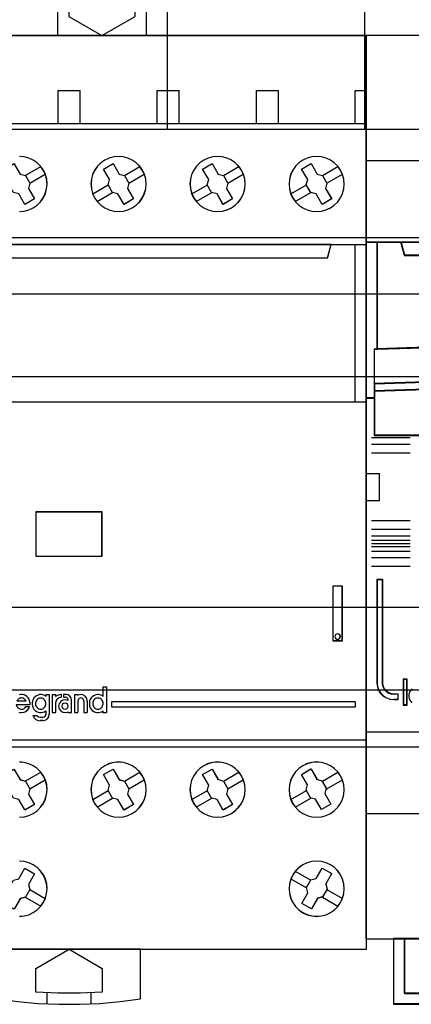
# Model space of a CAD drawing. Extents: x -558982 to 5119495, y -5290134 to 121759.
# Tile 110 of 256: x -472737 to -472381, y -25059 to -24165. Entities that reach past the tile are written whole.
import ezdxf

# ---------------------------------------------------------------- set-up
doc = ezdxf.new("R2010")
doc.units = 0
doc.header["$MEASUREMENT"] = 0
doc.layers.get('0').update_dxf_attribs({"color": 252})
for name, color, linetype in [('30', 7, 'Continuous'), ('45', 8, 'Continuous'), ('50', 7, 'Continuous')]:
    doc.layers.add(name, color=color, linetype=linetype)

# ---------------------------------------------------------------- blocks, each defined once
blk = doc.blocks.new('*U1092')
at = {"layer": '50', "color": 7}
for points in [[(509.985212, -477.51456), (834.016113, -477.51456)], [(509.985212, -477.51456), (834.016113, -477.51456)], [(707.95137, -477.55693), (707.95137, -457.544965)], [(725.885633, -477.55693), (725.885633, -457.544965)], [(509.985212, -487.347089), (834.016113, -487.347089), (834.016113, -533.64975), (509.985212, -533.64975), (509.985212, -487.347089)]]:
    blk.add_lwpolyline(points, dxfattribs=at)
blk = doc.blocks.new('*U1093')
at = {"layer": '30', "color": 7}
blk.add_lwpolyline([(499.9802, -492.476529), (844.087401, -492.476529), (844.087401, -528.454107), (499.9802, -528.454107), (499.9802, -492.476529)], close=True, dxfattribs=at)
for points in [[(499.9802, -492.476529), (844.087401, -492.476529), (844.087401, -528.454107), (499.9802, -528.454107), (499.9802, -492.476529)], [(499.9802, -499.973403), (844.087401, -499.973403), (844.087401, -520.957234), (499.9802, -520.957234), (499.9802, -499.973403)]]:
    blk.add_lwpolyline(points, dxfattribs=at)
blk = doc.blocks.new('*U1097')
at = {"layer": '45', "color": 7}
for points in [[(697.996728, -468.998154), (697.996728, -463.990004), (697.996728, -463.990004), (699.126622, -463.74399), (700.274079, -463.574123), (701.42739, -463.497975), (702.574847, -463.497975), (703.728158, -463.574123), (704.875615, -463.74399), (706.005509, -463.990004), (706.005509, -463.990004), (706.005509, -468.998154), (697.996728, -468.998154)], [(705.006068, -465.088103), (703.811118, -464.894653), (702.604451, -464.800858), (701.391928, -464.800858), (700.191119, -464.894653), (698.996168, -465.088103), (698.996168, -465.088103), (698.996168, -467.262959), (698.996168, -467.262959), (701.995261, -468.998154), (701.995261, -468.998154), (705.006068, -467.262959), (705.006068, -467.262959), (705.006068, -465.088103), (705.006068, -465.088103)], [(707.99749, -468.984913), (726.002278, -468.984913), (726.002278, -468.984913), (726.002278, -552.014574), (726.002278, -552.014574), (707.99749, -552.014574), (707.99749, -552.014574), (689.99855, -552.014574), (689.99855, -552.014574), (689.99855, -468.984913), (689.99855, -468.984913), (707.99749, -468.984913), (707.99749, -468.984913)], [(705.665618, -481.242516), (705.419491, -480.879198), (705.114761, -480.57448), (704.751429, -480.322501), (704.358797, -480.140842), (703.931003, -480.023643), (703.49735, -479.982623), (703.063696, -480.023643), (702.641762, -480.134982), (702.24913, -480.322501), (701.885798, -480.56862), (701.581069, -480.879198), (701.329081, -481.236656), (701.141555, -481.635134), (701.030211, -482.062912), (700.99505, -482.49069), (701.030211, -482.930187), (701.141555, -483.346245), (701.32322, -483.744723), (701.581069, -484.102181), (701.891659, -484.418619), (702.24913, -484.664738), (702.641762, -484.846397), (703.063696, -484.957737), (703.50321, -484.992896), (703.936863, -484.957737), (704.358797, -484.846397), (704.751429, -484.664738), (705.108901, -484.412759), (705.419491, -484.102181), (705.665618, -483.744723), (705.847284, -483.352105), (705.970348, -482.930187), (706.005509, -482.49655), (705.970348, -482.062912), (705.853144, -481.635134), (705.665618, -481.242516)], [(705.661036, -481.245149), (705.415429, -480.882599), (705.111344, -480.578525), (704.748781, -480.327079), (704.35698, -480.145804), (703.930092, -480.028852), (703.497356, -479.987919), (703.06462, -480.028852), (702.643579, -480.139956), (702.251778, -480.327079), (701.889215, -480.572677), (701.58513, -480.882599), (701.333676, -481.239301), (701.146547, -481.636937), (701.035439, -482.06381), (701.000352, -482.490683), (701.035439, -482.929252), (701.146547, -483.34443), (701.327828, -483.742066), (701.58513, -484.098768), (701.895063, -484.414537), (702.251778, -484.660136), (702.643579, -484.841411), (703.06462, -484.952515), (703.503203, -484.9876), (703.935939, -484.952515), (704.35698, -484.841411), (704.748781, -484.660136), (705.105496, -484.40869), (705.415429, -484.098768), (705.661036, -483.742066), (705.842317, -483.350278), (705.96512, -482.929252), (706.000207, -482.496531), (705.96512, -482.06381), (705.848165, -481.636937), (705.661036, -481.245149)], [(714.660066, -481.242516), (714.413965, -480.879198), (714.10927, -480.56862), (713.751838, -480.322501), (713.359249, -480.140842), (712.925644, -480.023643), (712.492038, -479.982623), (712.058433, -480.023643), (711.636546, -480.134982), (711.243958, -480.322501), (710.886526, -480.56862), (710.575971, -480.879198), (710.32987, -481.236656), (710.136506, -481.635134), (710.031034, -482.057052), (709.990017, -482.49069), (710.031034, -482.930187), (710.142365, -483.346245), (710.324011, -483.744723), (710.575971, -484.102181), (710.886526, -484.418619), (711.243958, -484.664738), (711.642406, -484.846397), (712.058433, -484.957737), (712.497898, -484.992896), (712.931503, -484.957737), (713.35339, -484.846397), (713.751838, -484.664738), (714.10927, -484.412759), (714.413965, -484.102181), (714.665925, -483.744723), (714.847571, -483.352105), (714.964762, -482.930187), (715.005778, -482.49655), (714.970621, -482.057052), (714.853431, -481.635134), (714.660066, -481.242516)], [(714.655495, -481.245149), (714.409915, -480.882599), (714.105863, -480.572677), (713.749187, -480.327079), (713.357428, -480.145804), (712.924739, -480.028852), (712.492051, -479.987919), (712.059362, -480.028852), (711.638367, -480.139956), (711.246609, -480.327079), (710.889933, -480.572677), (710.580034, -480.882599), (710.334454, -481.239301), (710.141498, -481.636937), (710.036249, -482.057962), (709.995319, -482.490683), (710.036249, -482.929252), (710.147345, -483.34443), (710.328607, -483.742066), (710.580034, -484.098768), (710.889933, -484.414537), (711.246609, -484.660136), (711.644214, -484.841411), (712.059362, -484.952515), (712.497898, -484.9876), (712.930587, -484.952515), (713.351581, -484.841411), (713.749187, -484.660136), (714.105863, -484.40869), (714.409915, -484.098768), (714.661342, -483.742066), (714.842603, -483.350278), (714.959546, -482.929252), (715.000476, -482.496531), (714.965393, -482.057962), (714.848451, -481.636937), (714.655495, -481.245149)], [(723.660855, -481.244078), (723.414727, -480.880912), (723.104137, -480.57632), (722.746666, -480.324446), (722.354033, -480.142863), (721.92624, -480.025712), (721.492586, -479.990567), (721.058932, -480.025712), (720.636999, -480.137005), (720.244366, -480.324446), (719.881035, -480.570463), (719.576305, -480.880912), (719.324317, -481.238221), (719.136791, -481.636533), (719.025448, -482.064132), (718.990286, -482.491732), (719.025448, -482.931046), (719.136791, -483.346931), (719.318457, -483.745243), (719.570445, -484.102552), (719.886895, -484.418859), (720.244366, -484.664875), (720.636999, -484.846458), (721.058932, -484.957751), (721.498446, -484.992896), (721.9321, -484.957751), (722.348173, -484.846458), (722.746666, -484.664875), (723.104137, -484.413001), (723.414727, -484.102552), (723.660855, -483.745243), (723.842521, -483.352788), (723.965584, -482.931046), (724.000746, -482.497589), (723.965584, -482.064132), (723.848381, -481.636533), (723.660855, -481.244078)], [(723.656272, -481.24672), (723.410665, -480.884322), (723.100733, -480.580376), (722.744018, -480.329036), (722.352216, -480.147837), (721.925328, -480.030934), (721.492592, -479.995863), (721.059856, -480.030934), (720.638816, -480.141992), (720.247014, -480.329036), (719.884452, -480.574531), (719.580367, -480.884322), (719.328912, -481.240875), (719.141783, -481.638344), (719.030675, -482.065038), (718.995589, -482.491732), (719.030675, -482.930116), (719.141783, -483.34512), (719.323064, -483.742589), (719.574519, -484.099141), (719.890299, -484.414778), (720.247014, -484.660273), (720.638816, -484.841472), (721.059856, -484.952529), (721.49844, -484.9876), (721.931176, -484.952529), (722.346369, -484.841472), (722.744018, -484.660273), (723.100733, -484.408933), (723.410665, -484.099141), (723.656272, -483.742589), (723.837553, -483.350965), (723.960357, -482.930116), (723.995444, -482.497577), (723.960357, -482.065038), (723.843401, -481.638344), (723.656272, -481.24672)], [(693.14268, -481.13376), (694.002712, -480.636712), (694.558516, -481.589874), (695.032412, -481.72437), (695.436101, -482.414389), (695.313239, -482.893893), (695.857341, -483.847055), (694.991458, -484.344103), (694.447355, -483.396789), (693.961759, -483.268141), (693.56392, -482.578122), (693.692633, -482.09277), (693.14268, -481.13376)], [(702.134996, -481.129884), (703.00408, -480.631416), (703.00408, -480.631416), (703.556065, -481.587301), (703.556065, -481.587301), (704.037585, -481.722181), (704.037585, -481.722181), (704.436894, -482.414172), (704.436894, -482.414172), (704.313578, -482.895046), (704.313578, -482.895046), (704.865563, -483.850932), (704.865563, -483.850932), (703.99648, -484.349399), (703.99648, -484.349399), (703.444494, -483.399378), (703.444494, -483.399378), (702.957102, -483.270363), (702.957102, -483.270363), (702.557793, -482.578373), (702.557793, -482.578373), (702.686981, -482.091634), (702.686981, -482.091634), (702.134996, -481.129884), (702.134996, -481.129884)], [(702.140298, -481.13376), (703.006007, -480.636712), (703.555849, -481.589874), (704.035498, -481.72437), (704.433256, -482.414389), (704.310419, -482.893893), (704.860261, -483.847055), (703.994553, -484.344103), (703.44471, -483.396789), (702.959212, -483.268141), (702.561453, -482.578122), (702.69014, -482.09277), (702.140298, -481.13376)], [(711.129963, -481.129884), (711.999047, -480.631416), (711.999047, -480.631416), (712.556905, -481.587301), (712.556905, -481.587301), (713.032552, -481.722181), (713.032552, -481.722181), (713.431861, -482.414172), (713.431861, -482.414172), (713.308545, -482.895046), (713.308545, -482.895046), (713.860531, -483.850932), (713.860531, -483.850932), (712.991447, -484.349399), (712.991447, -484.349399), (712.445333, -483.399378), (712.445333, -483.399378), (711.957942, -483.270363), (711.957942, -483.270363), (711.558633, -482.572508), (711.558633, -482.572508), (711.687821, -482.091634), (711.687821, -482.091634), (711.129963, -481.129884), (711.129963, -481.129884)], [(711.135265, -481.13376), (712.000974, -480.636712), (712.556665, -481.589874), (713.030465, -481.72437), (713.428224, -482.414389), (713.305386, -482.893893), (713.855229, -483.847055), (712.98952, -484.344103), (712.445527, -483.396789), (711.960028, -483.268141), (711.56227, -482.572274), (711.690956, -482.09277), (711.135265, -481.13376)], [(720.130232, -481.129884), (721.00016, -480.631416), (721.00016, -480.631416), (721.552681, -481.587301), (721.552681, -481.587301), (722.034668, -481.722181), (722.034668, -481.722181), (722.434365, -482.414172), (722.434365, -482.414172), (722.310929, -482.895046), (722.310929, -482.895046), (722.863451, -483.850932), (722.863451, -483.850932), (721.993523, -484.349399), (721.993523, -484.349399), (721.441002, -483.399378), (721.441002, -483.399378), (720.953137, -483.270363), (720.953137, -483.270363), (720.55344, -482.578373), (720.55344, -482.578373), (720.682754, -482.091634), (720.682754, -482.091634), (720.130232, -481.129884), (720.130232, -481.129884)], [(720.135534, -481.13376), (721.001243, -480.636712), (721.551085, -481.589874), (722.030735, -481.72437), (722.428493, -482.414389), (722.305656, -482.893893), (722.855498, -483.847055), (721.989789, -484.344103), (721.439947, -483.396789), (720.954448, -483.268141), (720.55669, -482.578122), (720.685376, -482.09277), (720.135534, -481.13376)], [(689.99855, -487.990587), (707.99749, -487.990587), (707.99749, -487.990587), (726.002278, -487.990587), (726.002278, -502.301114), (707.99749, -502.301114), (707.99749, -502.301114), (689.99855, -502.301114), (689.99855, -487.990587)], [(690.003852, -487.995883), (707.996166, -487.995883), (725.994325, -487.995883), (725.994325, -502.295818), (707.996166, -502.295818), (690.003852, -502.295818), (690.003852, -487.995883)], [(693.179794, -487.990587), (693.501409, -489.200785), (693.501409, -489.200785), (722.499419, -489.200785), (722.499419, -489.200785), (722.821034, -487.990587), (693.179794, -487.990587)], [(693.185096, -487.995883), (693.506596, -489.195489), (722.494232, -489.195489), (722.815732, -487.995883), (693.185096, -487.995883)], [(695.989893, -516.299162), (701.999793, -516.299162), (701.999793, -512.28194), (695.989893, -512.28194), (695.989893, -516.299162)], [(695.995195, -516.293866), (701.994491, -516.293866), (701.994491, -512.287236), (695.995195, -512.287236), (695.995195, -516.293866)], [(722.98805, -518.989668), (723.804569, -518.989668), (723.804569, -518.989668), (723.804569, -524.005238), (723.804569, -524.005238), (722.98805, -524.005238), (722.98805, -524.005238), (722.98805, -518.989668), (722.98805, -518.989668)], [(722.993352, -518.994965), (723.796616, -518.994965), (723.796616, -523.999942), (722.993352, -523.999942), (722.993352, -518.994965)], [(723.645507, -523.601398), (723.616189, -523.472008), (723.51651, -523.383788), (723.399241, -523.348501), (723.270245, -523.383788), (723.176429, -523.472008), (723.147112, -523.601398), (723.176429, -523.724905), (723.270245, -523.819007), (723.399241, -523.854295), (723.51651, -523.819007), (723.616189, -523.724905), (723.645507, -523.601398)], [(696.424346, -530.199229), (696.519317, -530.187405), (696.608351, -530.157844), (696.679579, -530.116459), (696.756743, -530.051426), (696.810164, -529.98048), (696.857649, -529.897711), (696.887327, -529.809029), (696.899198, -529.708523), (696.893263, -529.613929), (696.875456, -529.519335), (696.833906, -529.430653), (696.786421, -529.353796), (696.721129, -529.288763), (696.649901, -529.229641), (696.554931, -529.194169), (696.477767, -529.182344), (696.388732, -529.182344), (696.293762, -529.194169), (696.216598, -529.229641), (696.133499, -529.288763), (696.068207, -529.353796), (696.020722, -529.430653), (695.979172, -529.519335), (695.961365, -529.613929), (695.955429, -529.708523), (695.967301, -529.809029), (695.991043, -529.897711), (696.044464, -529.98048), (696.097885, -530.051426), (696.175049, -530.116459), (696.252212, -530.157844), (696.335311, -530.187405), (696.424346, -530.199229)], [(701.625997, -530.199229), (701.714972, -530.187405), (701.798016, -530.157844), (701.88106, -530.116459), (701.95224, -530.051426), (702.011557, -529.98048), (702.053079, -529.897711), (702.082737, -529.809029), (702.100532, -529.708523), (702.088669, -529.613929), (702.064942, -529.519335), (702.035284, -529.430653), (701.975967, -529.353796), (701.922581, -529.288763), (701.839538, -529.229641), (701.756494, -529.194169), (701.667519, -529.182344), (701.578543, -529.182344), (701.489568, -529.194169), (701.406524, -529.229641), (701.329412, -529.288763), (701.264163, -529.353796), (701.21671, -529.430653), (701.175188, -529.519335), (701.157393, -529.613929), (701.151461, -529.708523), (701.169256, -529.809029), (701.192983, -529.897711), (701.240437, -529.98048), (701.299754, -530.051426), (701.370934, -530.116459), (701.448046, -530.157844), (701.537021, -530.187405), (701.625997, -530.199229)], [(698.913986, -529.918526), (698.878069, -529.781161), (698.776303, -529.679631), (698.638621, -529.637824), (698.500938, -529.679631), (698.393186, -529.781161), (698.357269, -529.918526), (698.393186, -530.055891), (698.500938, -530.157422), (698.638621, -530.199229), (698.776303, -530.157422), (698.878069, -530.055891), (698.913986, -529.918526)], [(702.898494, -529.497473), (725.002837, -529.497473), (725.002837, -530.003267), (702.898494, -530.003267), (702.898494, -529.497473)], [(693.692633, -537.099854), (693.14268, -536.140844), (694.002712, -535.643797), (694.558516, -536.596959), (695.032412, -536.731454), (695.436101, -537.421473), (695.313239, -537.900978), (695.857341, -538.848292), (694.991458, -539.351187), (694.447355, -538.403873), (693.961759, -538.269378), (693.56392, -537.579359), (693.692633, -537.099854)], [(705.665099, -536.24374), (705.418998, -535.886282), (705.114303, -535.575704), (704.751011, -535.329585), (704.358423, -535.147926), (703.930677, -535.030727), (703.497071, -534.989707), (703.063466, -535.030727), (702.641579, -535.142066), (702.24899, -535.329585), (701.885699, -535.575704), (701.581003, -535.886282), (701.329043, -536.24374), (701.141538, -536.642218), (701.036067, -537.064136), (700.99505, -537.497774), (701.030207, -537.931412), (701.141538, -538.353329), (701.323184, -538.751807), (701.581003, -539.109265), (701.891559, -539.419844), (702.24899, -539.671822), (702.641579, -539.853481), (703.063466, -539.964821), (703.502931, -539.999981), (703.936536, -539.964821), (704.358423, -539.853481), (704.751011, -539.671822), (705.108443, -539.419844), (705.418998, -539.109265), (705.665099, -538.751807), (705.852604, -538.359189), (705.969795, -537.931412), (706.010811, -537.503634), (705.969795, -537.064136), (705.852604, -536.636358), (705.665099, -536.24374)], [(705.660528, -536.246385), (705.414947, -535.889683), (705.110896, -535.579761), (704.748373, -535.334163), (704.356614, -535.152888), (703.929772, -535.035936), (703.497083, -534.995003), (703.064395, -535.035936), (702.6434, -535.14704), (702.251641, -535.334163), (701.889118, -535.579761), (701.585067, -535.889683), (701.333639, -536.246385), (701.146531, -536.644021), (701.041282, -537.065047), (701.000352, -537.497768), (701.035435, -537.930489), (701.146531, -538.351514), (701.327792, -538.74915), (701.585067, -539.105852), (701.894965, -539.415774), (702.251641, -539.66722), (702.6434, -539.848495), (703.064395, -539.959599), (703.502931, -539.994684), (703.935619, -539.959599), (704.356614, -539.848495), (704.748373, -539.66722), (705.105049, -539.415774), (705.414947, -539.105852), (705.660528, -538.74915), (705.847636, -538.357362), (705.964579, -537.930489), (706.005509, -537.503615), (705.964579, -537.065047), (705.847636, -536.638173), (705.660528, -536.246385)], [(702.134996, -536.136968), (703.00408, -535.6385), (703.00408, -535.6385), (703.556065, -536.594386), (703.556065, -536.594386), (704.037585, -536.729265), (704.037585, -536.729265), (704.436894, -537.421256), (704.436894, -537.421256), (704.313578, -537.902131), (704.313578, -537.902131), (704.865563, -538.852151), (704.865563, -538.852151), (703.99648, -539.356484), (703.99648, -539.356484), (703.444494, -538.406463), (703.444494, -538.406463), (702.957102, -538.271583), (702.957102, -538.271583), (702.557793, -537.579593), (702.557793, -537.579593), (702.686981, -537.098718), (702.686981, -537.098718), (702.134996, -536.136968), (702.134996, -536.136968)], [(702.140298, -536.140844), (703.006007, -535.643797), (703.555849, -536.596959), (704.035498, -536.731454), (704.433256, -537.421473), (704.310419, -537.900978), (704.860261, -538.848292), (703.994553, -539.351187), (703.44471, -538.403873), (702.959212, -538.269378), (702.561453, -537.579359), (702.69014, -537.099854), (702.140298, -536.140844)], [(714.660066, -536.24374), (714.413965, -535.886282), (714.10927, -535.575704), (713.751838, -535.329585), (713.359249, -535.147926), (712.925644, -535.030727), (712.492038, -534.989707), (712.058433, -535.030727), (711.642406, -535.142066), (711.243958, -535.329585), (710.886526, -535.575704), (710.575971, -535.886282), (710.32987, -536.24374), (710.136506, -536.642218), (710.031034, -537.064136), (709.990017, -537.497774), (710.031034, -537.931412), (710.142365, -538.353329), (710.324011, -538.751807), (710.575971, -539.109265), (710.886526, -539.419844), (711.243958, -539.671822), (711.642406, -539.853481), (712.058433, -539.964821), (712.497898, -539.999981), (712.931503, -539.964821), (713.35339, -539.853481), (713.751838, -539.671822), (714.10927, -539.413984), (714.413965, -539.109265), (714.665925, -538.751807), (714.847571, -538.359189), (714.964762, -537.931412), (715.005778, -537.503634), (714.970621, -537.064136), (714.853431, -536.636358), (714.660066, -536.24374)], [(714.655495, -536.246385), (714.409915, -535.889683), (714.105863, -535.579761), (713.749187, -535.334163), (713.357428, -535.152888), (712.924739, -535.035936), (712.492051, -534.995003), (712.059362, -535.035936), (711.644214, -535.14704), (711.246609, -535.334163), (710.889933, -535.579761), (710.580034, -535.889683), (710.334454, -536.246385), (710.141498, -536.644021), (710.036249, -537.065047), (709.995319, -537.497768), (710.036249, -537.930489), (710.147345, -538.351514), (710.328607, -538.74915), (710.580034, -539.105852), (710.889933, -539.415774), (711.246609, -539.66722), (711.644214, -539.848495), (712.059362, -539.959599), (712.497898, -539.994684), (712.930587, -539.959599), (713.351581, -539.848495), (713.749187, -539.66722), (714.105863, -539.409926), (714.409915, -539.105852), (714.661342, -538.74915), (714.842603, -538.357362), (714.959546, -537.930489), (715.000476, -537.503615), (714.965393, -537.065047), (714.848451, -536.638173), (714.655495, -536.246385)], [(711.687821, -537.098718), (711.129963, -536.136968), (711.129963, -536.136968), (711.999047, -535.6385), (711.999047, -535.6385), (712.556905, -536.594386), (712.521672, -536.541607), (713.032552, -536.729265), (713.032552, -536.729265), (713.431861, -537.421256), (713.431861, -537.421256), (713.308545, -537.902131), (713.308545, -537.902131), (713.860531, -538.852151), (713.860531, -538.852151), (712.991447, -539.356484), (712.991447, -539.356484), (712.445333, -538.406463), (712.445333, -538.406463), (711.957942, -538.271583), (711.957942, -538.271583), (711.558633, -537.579593), (711.558633, -537.579593), (711.687821, -537.098718), (711.687821, -537.098718)], [(711.690956, -537.099854), (711.135265, -536.140844), (712.000974, -535.643797), (712.556665, -536.596959), (712.521569, -536.54433), (713.030465, -536.731454), (713.428224, -537.421473), (713.305386, -537.900978), (713.855229, -538.848292), (712.98952, -539.351187), (712.445527, -538.403873), (711.960028, -538.269378), (711.56227, -537.579359), (711.690956, -537.099854)], [(723.660855, -536.24374), (723.414727, -535.886282), (723.104137, -535.575704), (722.746666, -535.329585), (722.354033, -535.147926), (721.92624, -535.030727), (721.492586, -534.989707), (721.058932, -535.030727), (720.636999, -535.142066), (720.244366, -535.329585), (719.881035, -535.575704), (719.576305, -535.886282), (719.324317, -536.24374), (719.136791, -536.642218), (719.025448, -537.064136), (718.990286, -537.497774), (719.025448, -537.931412), (719.136791, -538.353329), (719.318457, -538.751807), (719.576305, -539.109265), (719.886895, -539.419844), (720.244366, -539.671822), (720.636999, -539.853481), (721.058932, -539.964821), (721.498446, -539.999981), (721.9321, -539.964821), (722.354033, -539.853481), (722.746666, -539.671822), (723.104137, -539.419844), (723.414727, -539.109265), (723.660855, -538.751807), (723.842521, -538.359189), (723.965584, -537.931412), (724.000746, -537.503634), (723.965584, -537.064136), (723.848381, -536.642218), (723.660855, -536.24374)], [(723.656272, -536.246385), (723.410665, -535.889683), (723.100733, -535.579761), (722.744018, -535.334163), (722.352216, -535.152888), (721.925328, -535.035936), (721.492592, -534.995003), (721.059856, -535.035936), (720.638816, -535.14704), (720.247014, -535.334163), (719.884452, -535.579761), (719.580367, -535.889683), (719.328912, -536.246385), (719.141783, -536.644021), (719.030675, -537.065047), (718.995589, -537.497768), (719.030675, -537.930489), (719.141783, -538.351514), (719.323064, -538.74915), (719.580367, -539.105852), (719.890299, -539.415774), (720.247014, -539.66722), (720.638816, -539.848495), (721.059856, -539.959599), (721.49844, -539.994684), (721.931176, -539.959599), (722.352216, -539.848495), (722.744018, -539.66722), (723.100733, -539.415774), (723.410665, -539.105852), (723.656272, -538.74915), (723.837553, -538.357362), (723.960357, -537.930489), (723.995444, -537.503615), (723.960357, -537.065047), (723.843401, -536.644021), (723.656272, -536.246385)], [(721.975296, -536.688738), (722.374494, -537.38094), (722.374494, -537.38094), (722.251212, -537.867829), (722.251212, -537.867829), (722.797175, -538.818141), (722.797175, -538.818141), (721.934202, -539.316762), (721.934202, -539.316762), (721.382368, -538.366449), (721.382368, -538.366449), (720.895111, -538.237395), (720.942076, -538.249127), (720.537007, -537.556924), (720.537007, -537.556924), (720.67203, -537.070036), (720.67203, -537.070036), (720.114326, -536.113858), (720.114326, -536.113858), (720.98317, -535.609371), (721.000782, -535.638702), (721.552615, -536.59488), (721.493909, -536.559683), (721.975296, -536.688738), (721.975296, -536.688738)], [(721.973242, -536.69095), (722.370863, -537.381175), (722.248068, -537.866672), (722.791873, -538.814269), (721.932311, -539.311465), (721.382658, -538.363868), (720.897327, -538.235182), (720.944106, -538.246881), (720.540638, -537.556656), (720.675128, -537.071159), (720.119628, -536.117713), (720.985038, -535.614667), (721.00258, -535.643914), (721.552232, -536.59736), (721.493758, -536.562264), (721.973242, -536.69095)], [(694.998742, -544.650108), (695.865294, -545.153003), (695.309061, -546.106165), (695.437873, -546.579822), (695.033872, -547.275689), (694.55961, -547.404336), (694.009232, -548.357498), (693.14268, -547.860451), (693.693058, -546.901441), (693.558391, -546.427784), (693.962392, -545.731917), (694.442509, -545.609117), (694.998742, -544.650108)], [(723.660855, -547.757555), (723.854241, -547.359077), (723.965584, -546.943019), (724.000746, -546.509381), (723.965584, -546.069884), (723.848381, -545.642106), (723.666715, -545.249488), (723.414727, -544.89203), (723.109997, -544.581451), (722.752526, -544.329473), (722.354033, -544.147814), (721.9321, -544.036474), (721.498446, -544.001314), (721.058932, -544.036474), (720.636999, -544.147814), (720.244366, -544.335333), (719.881035, -544.587311), (719.576305, -544.89203), (719.324317, -545.249488), (719.142651, -545.647966), (719.025448, -546.069884), (718.990286, -546.503521), (719.025448, -546.943019), (719.136791, -547.359077), (719.330177, -547.757555), (719.576305, -548.115013), (719.886895, -548.425591), (720.238506, -548.67757), (720.636999, -548.859229), (721.058932, -548.970568), (721.492586, -549.011588), (721.92624, -548.970568), (722.354033, -548.865089), (722.752526, -548.67171), (723.109997, -548.425591), (723.414727, -548.115013), (723.660855, -547.757555)], [(723.656272, -547.75491), (723.849249, -547.357274), (723.960357, -546.942096), (723.995444, -546.509375), (723.960357, -546.070806), (723.843401, -545.643933), (723.66212, -545.252145), (723.410665, -544.895443), (723.10658, -544.585521), (722.749866, -544.334075), (722.352216, -544.1528), (721.931176, -544.041696), (721.49844, -544.006611), (721.059856, -544.041696), (720.638816, -544.1528), (720.247014, -544.339923), (719.884452, -544.591369), (719.580367, -544.895443), (719.328912, -545.252145), (719.147631, -545.649781), (719.030675, -546.070806), (718.995589, -546.503527), (719.030675, -546.942096), (719.141783, -547.357274), (719.33476, -547.75491), (719.580367, -548.111612), (719.890299, -548.421534), (720.241166, -548.67298), (720.638816, -548.854255), (721.059856, -548.965359), (721.492592, -549.006292), (721.925328, -548.965359), (722.352216, -548.860102), (722.749866, -548.667132), (723.10658, -548.421534), (723.410665, -548.111612), (723.656272, -547.75491)], [(722.450687, -546.550637), (722.045506, -547.248599), (722.045506, -547.248599), (721.569859, -547.377634), (721.569859, -547.377634), (721.017873, -548.333665), (721.017873, -548.333665), (720.148789, -547.835121), (720.148789, -547.835121), (720.700775, -546.87909), (720.700775, -546.87909), (720.565715, -546.398141), (720.565715, -546.398141), (720.970896, -545.70018), (720.970896, -545.70018), (721.452415, -545.57701), (721.452415, -545.57701), (722.010273, -544.620978), (722.010273, -544.620978), (722.879357, -545.119522), (722.861741, -545.148848), (722.309755, -546.10488), (722.321499, -546.075554), (722.450687, -546.550637), (722.450687, -546.550637)], [(722.44705, -546.550428), (722.043443, -547.246398), (721.569642, -547.375065), (721.0198, -548.328369), (720.154092, -547.831247), (720.703934, -546.877943), (720.569398, -546.398367), (720.973005, -545.702397), (721.452655, -545.579578), (722.008346, -544.626275), (722.874055, -545.123396), (722.856507, -545.152639), (722.306665, -546.105943), (722.318364, -546.0767), (722.44705, -546.550428)], [(692.490525, -552.001334), (692.490525, -556.506279), (692.490525, -556.506279), (694.345101, -556.752323), (696.205528, -556.92221), (698.065955, -556.998367), (699.938083, -556.998367), (701.79851, -556.92221), (703.658937, -556.752323), (705.501812, -556.506279), (705.501812, -556.506279), (705.501812, -552.001334), (692.490525, -552.001334)], [(695.989893, -553.73708), (699.000701, -552.001334), (699.000701, -552.001334), (701.999793, -553.73708), (701.999793, -553.73708), (701.999793, -555.906763), (701.999793, -555.906763), (700.002351, -555.994723), (697.993193, -555.994723), (695.989893, -555.906763), (695.989893, -555.906763), (695.989893, -553.73708), (695.989893, -553.73708)]]:
    blk.add_lwpolyline(points, close=True, dxfattribs=at)
at = {"layer": '45', "color": 59}
blk.add_lwpolyline([(707.996166, -468.99021), (725.994325, -468.99021), (725.994325, -552.009278), (707.996166, -552.009278), (690.003852, -552.009278), (690.003852, -468.99021), (707.996166, -468.99021)], close=True, dxfattribs=at)
at = {"layer": '45', "color": 7}
for points in [[(697.996728, -473.987243), (700.008864, -473.987243)], [(697.996728, -473.987243), (697.996728, -477.006118)], [(699.995609, -473.987243), (699.995609, -477.006118)], [(706.996997, -477.006118), (706.996997, -473.987243)], [(706.996997, -473.987243), (708.004391, -473.987243)], [(707.991136, -473.987243), (709.003832, -473.987243)], [(708.990576, -473.987243), (708.990576, -477.006118)], [(715.991964, -473.987243), (718.004101, -473.987243)], [(715.991964, -473.987243), (715.991964, -477.006118)], [(717.990846, -473.987243), (717.990846, -477.006118)], [(724.994884, -477.006118), (724.994884, -473.987243)], [(724.994884, -473.987243), (726.002278, -473.987243)], [(689.99855, -476.990229), (708.004391, -476.990229)], [(707.991136, -476.990229), (726.002278, -476.990229)], [(694.501336, -484.992896), (694.935171, -484.957751), (695.35728, -484.846458), (695.755939, -484.664875), (696.113559, -484.413001), (696.418416, -484.102552), (696.670509, -483.745243), (696.852251, -483.352788), (696.969504, -482.931046), (697.010542, -482.497589), (696.975366, -482.064132), (696.858114, -481.636533), (696.670509, -481.244078), (696.670509, -481.244078), (696.424279, -480.880912), (696.113559, -480.57632), (695.755939, -480.324446), (695.363143, -480.142863), (694.929308, -480.025712), (694.501336, -479.990567)], [(694.50001, -484.9876), (694.932699, -484.952529), (695.353694, -484.841472), (695.7513, -484.660273), (696.107976, -484.408933), (696.412027, -484.099141), (696.663454, -483.742589), (696.844716, -483.350965), (696.961659, -482.930116), (697.002589, -482.497577), (696.967506, -482.065038), (696.850563, -481.638344), (696.663454, -481.24672), (696.663454, -481.24672), (696.417874, -480.884322), (696.107976, -480.580376), (695.7513, -480.329036), (695.359541, -480.147837), (694.926852, -480.030934), (694.50001, -479.995863)], [(694.00077, -480.631416), (694.558745, -481.587301), (694.558745, -481.587301), (695.034491, -481.722181), (695.034491, -481.722181), (695.439757, -482.414172), (695.439757, -482.414172), (695.316415, -482.895046), (695.316415, -482.895046), (695.862643, -483.850932), (695.862643, -483.850932), (694.993377, -484.349399), (694.993377, -484.349399), (694.44715, -483.399378)], [(695.024916, -481.733041), (696.44322, -480.912119)], [(704.027836, -481.733041), (705.438187, -480.912119)], [(713.022803, -481.733041), (714.438457, -480.912119)], [(722.025723, -481.733041), (723.436075, -480.912119)], [(695.430524, -482.421556), (696.840876, -481.603282)], [(704.425491, -482.421556), (705.841145, -481.603282)], [(713.420459, -482.421556), (714.836112, -481.603282)], [(722.423379, -482.421556), (723.839032, -481.603282)], [(701.151461, -483.390774), (702.567115, -482.5725)], [(710.154381, -483.390774), (711.570035, -482.567204)], [(719.149349, -483.390774), (720.565002, -482.5725)], [(701.554419, -484.081938), (702.96477, -483.261015)], [(710.549386, -484.081938), (711.96769, -483.261015)], [(719.552306, -484.081938), (720.962658, -483.261015)], [(702.087277, -528.16546), (702.087277, -529.036697)], [(702.087277, -528.16546), (702.405401, -528.16546)], [(702.392146, -528.16546), (702.392146, -530.503764)], [(695.459686, -529.767906), (695.459686, -529.603074), (695.424332, -529.450016), (695.371301, -529.296957), (695.288809, -529.167446), (695.182747, -529.055596), (695.053117, -528.961406), (694.917594, -528.896651), (694.770286, -528.867216), (694.617086, -528.867216), (694.457994, -528.896651)], [(694.428532, -530.462556), (694.57584, -530.497878), (694.72904, -530.503764), (694.88224, -530.480217), (695.017763, -530.421348), (695.147393, -530.344819), (695.26524, -530.238856), (695.353624, -530.109345), (695.418439, -529.962173)], [(695.099145, -529.457751), (695.057555, -529.384054), (694.998142, -529.304215), (694.926846, -529.248942), (694.85555, -529.205952), (694.772371, -529.181387), (694.683252, -529.169104), (694.600073, -529.181387), (694.516894, -529.205952), (694.433716, -529.248942), (694.368361, -529.304215), (694.314889, -529.384054), (694.261417, -529.457751)], [(694.261417, -529.44451), (695.099145, -529.44451)], [(696.899198, -529.026162), (696.769073, -528.949632), (696.633032, -528.890764), (696.479247, -528.867216), (696.331376, -528.873103), (696.183506, -528.908424), (696.047465, -528.97318), (695.923254, -529.061483), (695.816788, -529.173333), (695.73398, -529.302844), (695.680747, -529.450016), (695.645258, -529.603074), (695.645258, -529.767906), (695.680747, -529.920965), (695.73398, -530.068136), (695.816788, -530.197647), (695.923254, -530.309498), (696.047465, -530.397801), (696.183506, -530.462556), (696.331376, -530.497878), (696.479247, -530.503764), (696.633032, -530.480217), (696.769073, -530.421348), (696.899198, -530.344819)], [(696.885943, -528.867216), (696.885943, -529.036697)], [(696.885943, -528.867216), (697.20937, -528.867216)], [(697.193464, -528.867216), (697.193464, -530.667949)], [(697.463869, -528.867216), (697.463869, -530.503764)], [(697.463869, -528.867216), (697.792598, -528.867216)], [(698.306899, -528.867216), (698.025136, -528.911087), (697.779343, -529.055234)], [(697.779343, -528.867216), (697.779343, -529.055234)], [(698.306899, -529.100252), (698.10307, -529.165867), (697.929217, -529.297097), (697.815312, -529.476047), (697.779343, -529.690787)], [(698.913986, -529.398315), (698.68242, -529.333288), (698.444916, -529.362846), (698.243038, -529.486987), (698.094598, -529.682066), (698.047097, -529.918526), (698.094598, -530.154986), (698.243038, -530.350066), (698.444916, -530.474207), (698.68242, -530.503764), (698.913986, -530.438738)], [(698.293644, -528.867216), (698.293644, -529.113493)], [(698.487169, -528.867216), (698.487169, -529.113493)], [(698.757575, -528.867216), (698.487169, -528.867216)], [(698.487169, -529.100252), (698.685997, -529.100252)], [(698.913986, -529.346529), (698.883058, -529.217234), (698.790271, -529.131037), (698.672742, -529.100252)], [(699.224158, -529.346529), (699.194168, -529.154804), (699.086204, -529.005019), (698.930257, -528.897173), (698.74432, -528.867216)], [(698.900731, -529.333288), (698.900731, -529.410084)], [(699.210902, -529.333288), (699.210902, -530.503764)], [(699.48661, -528.867216), (699.48661, -530.503764)], [(699.48661, -528.867216), (699.802084, -528.867216)], [(700.655717, -529.457751), (700.608217, -529.219151), (700.471652, -529.022306), (700.263836, -528.897041), (700.026332, -528.867216), (699.788828, -528.932831)], [(699.788828, -528.867216), (699.788828, -528.944012)], [(700.353499, -529.457751), (700.311449, -529.316498), (700.215335, -529.212094), (700.071164, -529.169104), (699.933, -529.212094), (699.830878, -529.316498), (699.788828, -529.457751)], [(699.788828, -529.44451), (699.788828, -530.503764)], [(700.340244, -529.44451), (700.340244, -530.503764)], [(700.642462, -529.44451), (700.642462, -530.503764)], [(702.100532, -529.026162), (701.970406, -528.949632), (701.822536, -528.890764), (701.674666, -528.867216), (701.526795, -528.873103), (701.38484, -528.908424), (701.242884, -528.97318), (701.112759, -529.061483), (701.006292, -529.173333), (700.929399, -529.302844), (700.870251, -529.450016), (700.846592, -529.603074), (700.846592, -529.767906), (700.870251, -529.920965), (700.929399, -530.068136), (701.006292, -530.197647), (701.112759, -530.309498), (701.242884, -530.397801), (701.38484, -530.462556), (701.526795, -530.497878), (701.674666, -530.503764), (701.822536, -530.480217), (701.970406, -530.421348), (702.100532, -530.344819)], [(694.213698, -529.759638), (695.459686, -529.759638)], [(694.213698, -529.759638), (694.237449, -529.849965), (694.273074, -529.940292), (694.320575, -530.012553), (694.385889, -530.078793), (694.45714, -530.132989), (694.540266, -530.175142), (694.62933, -530.187185), (694.712456, -530.199229), (694.80152, -530.181163), (694.884647, -530.151054), (694.955898, -530.096858), (695.021211, -530.030619), (695.080587, -529.958357)], [(695.067332, -529.952952), (695.41992, -529.952952)], [(696.885943, -530.331636), (696.885943, -530.667949)], [(697.463869, -530.503764), (697.792598, -530.503764), (697.792598, -529.677546)], [(702.087277, -530.331636), (702.087277, -530.503764)], [(695.698279, -530.781819), (695.82915, -530.968392), (695.995712, -531.118854), (696.203916, -531.209132), (696.429965, -531.245243)], [(695.698279, -530.781819), (696.08533, -530.781819)], [(696.072075, -530.781819), (696.241921, -530.897876), (696.429965, -530.930114)], [(696.41671, -530.916874), (696.623491, -530.916874)], [(696.623491, -531.232002), (696.41671, -531.232002)], [(696.610235, -531.245243), (696.843898, -531.197523), (697.035621, -531.072258), (697.16743, -530.875413), (697.20937, -530.654708)], [(696.610235, -530.930114), (696.757791, -530.899514), (696.856161, -530.789351), (696.899198, -530.654708)], [(698.900731, -530.426968), (698.900731, -530.503764)], [(698.900731, -530.490524), (699.224158, -530.490524)], [(699.48661, -530.490524), (699.802084, -530.490524)], [(700.340244, -530.490524), (700.655717, -530.490524)], [(702.087277, -530.490524), (702.405401, -530.490524)], [(689.99855, -532.993012), (708.004391, -532.993012)], [(707.991136, -532.993012), (726.002278, -532.993012)], [(694.501336, -539.999981), (694.941033, -539.964821), (695.35728, -539.853481), (695.755939, -539.671822), (696.113559, -539.419844), (696.418416, -539.109265), (696.670509, -538.751807), (696.852251, -538.359189), (696.969504, -537.931412), (697.010542, -537.503634), (696.975366, -537.064136), (696.858114, -536.642218), (696.670509, -536.24374), (696.670509, -536.24374), (696.424279, -535.886282), (696.113559, -535.575704), (695.755939, -535.329585), (695.363143, -535.147926), (694.929308, -535.030727), (694.501336, -534.989707)], [(694.50001, -539.994684), (694.938546, -539.959599), (695.353694, -539.848495), (695.7513, -539.66722), (696.107976, -539.415774), (696.412027, -539.105852), (696.663454, -538.74915), (696.844716, -538.357362), (696.961659, -537.930489), (697.002589, -537.503615), (696.967506, -537.065047), (696.850563, -536.644021), (696.663454, -536.246385), (696.663454, -536.246385), (696.417874, -535.889683), (696.107976, -535.579761), (695.7513, -535.334163), (695.359541, -535.152888), (694.926852, -535.035936), (694.50001, -534.995003)], [(694.00077, -535.6385), (694.558745, -536.594386), (694.558745, -536.594386), (695.034491, -536.729265), (695.034491, -536.729265), (695.439757, -537.421256), (695.439757, -537.421256), (695.316415, -537.902131), (695.316415, -537.902131), (695.862643, -538.852151), (695.862643, -538.852151), (694.993377, -539.356484), (694.993377, -539.356484), (694.44715, -538.406463)], [(695.024916, -536.740125), (696.44322, -535.919203)], [(704.027836, -536.740125), (705.443489, -535.919203)], [(713.022803, -536.740125), (714.438457, -535.919203)], [(722.025723, -536.740125), (723.436075, -535.919203)], [(695.430524, -537.42864), (696.840876, -536.610366)], [(704.425491, -537.42864), (705.841145, -536.610366)], [(713.420459, -537.42864), (714.836112, -536.610366)], [(722.423379, -537.42864), (723.839032, -536.610366)], [(701.156763, -538.397858), (702.567115, -537.574288)], [(701.554419, -539.089022), (702.96477, -538.262803)], [(710.154381, -538.397858), (711.570035, -537.574288)], [(710.549386, -539.089022), (711.96769, -538.262803)], [(719.149349, -538.397858), (720.565002, -537.574288)], [(719.552306, -539.089022), (720.962658, -538.262803)], [(694.501055, -549.011588), (694.934938, -548.970568), (695.357095, -548.865089), (695.755799, -548.67171), (696.113459, -548.425591), (696.424213, -548.115013), (696.670471, -547.757555), (696.670471, -547.757555), (696.858097, -547.359077), (696.969499, -546.943019), (697.010542, -546.509381), (696.975362, -546.069884), (696.852233, -545.642106), (696.670471, -545.249488), (696.424213, -544.89203), (696.113459, -544.581451), (695.755799, -544.329473), (695.362958, -544.147814), (694.940802, -544.036474), (694.506919, -544.001314)], [(694.499738, -549.006292), (694.932473, -548.965359), (695.353514, -548.860102), (695.751163, -548.667132), (696.107878, -548.421534), (696.417811, -548.111612), (696.663417, -547.75491), (696.663417, -547.75491), (696.850547, -547.357274), (696.961654, -546.942096), (697.002589, -546.509375), (696.967502, -546.070806), (696.844699, -545.643933), (696.663417, -545.252145), (696.417811, -544.895443), (696.107878, -544.585521), (695.751163, -544.334075), (695.359362, -544.1528), (694.938321, -544.041696), (694.505585, -544.006611)], [(694.442269, -545.606561), (695.000669, -544.644811), (695.000669, -544.644811), (695.000669, -544.644811), (695.870596, -545.149144), (695.870596, -545.149144), (695.312197, -546.105029), (695.312197, -546.105029), (695.44151, -546.580039), (695.44151, -546.580039), (695.035936, -547.277894), (695.035936, -547.277894), (694.559827, -547.406909), (694.559827, -547.406909), (694.007305, -548.362795)], [(719.552306, -544.912273), (720.96796, -545.738492)], [(719.149349, -545.608733), (720.565002, -546.434952)], [(695.024916, -547.269114), (696.44322, -548.087388)], [(695.430524, -546.572655), (696.846178, -547.393577)], [(722.01777, -547.269114), (723.436075, -548.087388)], [(722.423379, -546.572655), (723.839032, -547.393577)], [(696.989334, -555.952353), (696.989334, -556.963941)], [(700.99505, -555.952353), (700.99505, -556.963941)]]:
    blk.add_lwpolyline(points, dxfattribs=at)
at = {"layer": '45', "color": 4}
blk.add_lwpolyline([(724.994884, -502.301114), (724.994884, -487.990587)], dxfattribs=at)
at = {"layer": '45', "color": 255}
blk.add_lwpolyline([(723.650809, -523.601398), (723.620868, -523.469299), (723.519068, -523.379231), (723.399303, -523.343204), (723.267562, -523.379231), (723.171751, -523.469299), (723.14181, -523.601398), (723.171751, -523.727492), (723.267562, -523.823564), (723.399303, -523.859591), (723.519068, -523.823564), (723.620868, -523.727492), (723.650809, -523.601398)], close=True, dxfattribs=at)
at = {"layer": '45', "color": 1}
blk.add_lwpolyline([(702.893192, -529.492176), (725.00814, -529.492176), (725.00814, -529.492176), (725.00814, -530.008563), (725.00814, -530.008563), (702.893192, -530.008563), (702.893192, -530.008563), (702.893192, -529.492176), (702.893192, -529.492176)], close=True, dxfattribs=at)
blk = doc.blocks.new('*U1098')
at = {"layer": '45', "color": 7}
for points in [[(743.994161, -468.998154), (725.970466, -468.998154), (725.970466, -551.066542), (743.994161, -551.066542), (762.006709, -551.066542), (780.030404, -551.066542), (780.030404, -468.998154), (762.006709, -468.998154), (743.994161, -468.998154)], [(727.014974, -497.491056), (727.014974, -487.776088), (725.970466, -487.776088), (725.970466, -501.95156), (726.749519, -501.95156), (726.749519, -501.317496), (726.749519, -500.644837), (726.749519, -497.502083), (727.014974, -497.491056)], [(741.736433, -497.108216), (749.24391, -497.025435), (756.75696, -497.025435), (764.264437, -497.108216), (771.771913, -497.268258), (779.02301, -497.500043), (779.02301, -487.776088), (776.849353, -487.776088), (776.531665, -488.968128), (729.469205, -488.968128), (729.151517, -487.776088), (726.97786, -487.776088), (726.97786, -497.500043), (734.223383, -497.268258), (741.736433, -497.108216)], [(729.469395, -488.996878), (776.531474, -488.996878), (776.84916, -487.776088), (771.024921, -487.776088), (762.007105, -487.776088), (753.000435, -487.776088), (743.993765, -487.776088), (734.975949, -487.776088), (729.15171, -487.776088), (729.469395, -488.996878)], [(764.263824, -500.240599), (771.770803, -500.396106), (779.272208, -500.646029), (779.272208, -497.480339), (779.021418, -497.469232), (771.770803, -497.23597), (764.263824, -497.074909), (756.756846, -496.991601), (749.244295, -496.991601), (741.737317, -497.074909), (734.224765, -497.23597), (726.979723, -497.469232), (726.72336, -497.480339), (726.72336, -500.646029), (734.224765, -500.396106), (741.737317, -500.240599), (749.244295, -500.157291), (756.756846, -500.157291), (764.263824, -500.240599)], [(749.244295, -500.126995), (741.737317, -500.212113), (734.224765, -500.371001), (726.72336, -500.626357), (726.72336, -501.318656), (734.224765, -501.068974), (741.737317, -500.898737), (749.244295, -500.819293), (756.756846, -500.819293), (764.263824, -500.898737), (771.770803, -501.068974), (779.272208, -501.318656), (779.272208, -500.626357), (771.770803, -500.371001), (764.263824, -500.212113), (756.756846, -500.126995), (749.244295, -500.126995)], [(748.497498, -505.338527), (757.503643, -505.338527), (762.006715, -505.338527), (766.51536, -505.338527), (775.527078, -505.338527), (779.272208, -505.338527), (779.272208, -501.924649), (779.272208, -501.287318), (771.770803, -501.04347), (764.263824, -500.877209), (756.756846, -500.799621), (749.244295, -500.799621), (741.737317, -500.877209), (734.224765, -501.04347), (726.72336, -501.287318), (726.72336, -501.924649), (726.72336, -505.338527), (730.474063, -505.338527), (739.480207, -505.338527), (743.994426, -505.338527), (748.497498, -505.338527)], [(727.483054, -527.838516), (727.483054, -518.420319), (726.97786, -518.420319), (726.97786, -527.838516), (727.011918, -528.16956), (727.119768, -528.478534), (727.307087, -528.765439), (727.55117, -528.997169), (727.834987, -529.173726), (728.158538, -529.289591), (728.504794, -529.322696), (728.907814, -529.322696), (728.907814, -528.831647), (728.504794, -528.831647), (728.238007, -528.793026), (727.988248, -528.69923), (727.7839, -528.539225), (727.619286, -528.329564), (727.522788, -528.092316), (727.483054, -527.838516)], [(727.483054, -527.838516), (727.483054, -518.420319), (726.97786, -518.420319), (726.97786, -527.838516), (727.011918, -528.16956), (727.119768, -528.478534), (727.307087, -528.765439), (727.55117, -528.997169), (727.834987, -529.173726), (728.158538, -529.289591), (728.504794, -529.322696), (728.907814, -529.322696), (728.907814, -528.831647), (728.504794, -528.831647), (728.238007, -528.793026), (727.988248, -528.69923), (727.7839, -528.539225), (727.619286, -528.329564), (727.522788, -528.092316), (727.483054, -527.838516)], [(729.697823, -529.802008), (729.697823, -527.495482), (729.385001, -527.495482), (729.385001, -529.802008), (729.697823, -529.802008)], [(740.505561, -555.9993), (729.469807, -555.9993), (729.469807, -551.029468), (728.475695, -551.029468), (728.475695, -557.001015), (731.027993, -557.001015), (732.653197, -556.823916), (734.289572, -556.735367), (735.925946, -556.735367), (737.556736, -556.823916), (739.193111, -557.001015), (741.510842, -557.001015), (741.510842, -551.029468), (740.505561, -551.029468), (740.505561, -555.9993)], [(740.50875, -556.005316), (740.50875, -551.029468), (734.987967, -551.029468), (729.467183, -551.029468), (729.467183, -556.005316), (740.50875, -556.005316)]]:
    blk.add_lwpolyline(points, close=True, dxfattribs=at)
at = {"layer": '45', "color": 139}
for points in [[(743.994161, -468.998154), (725.970466, -468.998154), (725.970466, -551.066542), (743.994161, -551.066542), (762.006709, -551.066542), (780.030404, -551.066542), (780.030404, -468.998154), (762.006709, -468.998154), (743.994161, -468.998154)], [(743.999461, -469.014043), (725.986372, -469.014043), (725.986372, -551.048005), (743.999461, -551.048005), (762.001409, -551.048005), (780.014498, -551.048005), (780.014498, -469.014043), (762.001409, -469.014043), (743.999461, -469.014043)]]:
    blk.add_lwpolyline(points, close=True, dxfattribs=at)
for points in [[(725.970466, -480.366603), (732.176542, -480.366603)], [(725.970466, -487.776088), (780.030404, -487.776088)], [(726.97786, -487.776088), (726.97786, -497.500043)], [(729.15171, -487.776088), (729.504298, -488.996878)], [(729.467183, -488.962453), (776.531036, -488.962453)], [(779.272208, -497.513284), (771.770803, -497.252443), (764.263824, -497.080525), (756.756846, -496.991601), (749.244295, -496.991601), (741.737317, -497.080525), (734.224765, -497.252443), (726.72336, -497.513284)], [(726.72336, -497.47621), (726.72336, -505.338527)], [(779.272208, -500.646029), (771.770803, -500.380614), (764.263824, -500.215466), (756.756846, -500.126995), (749.244295, -500.126995), (741.737317, -500.215466), (734.224765, -500.380614), (726.72336, -500.646029)], [(779.272208, -501.318656), (771.770803, -501.059138), (764.263824, -500.882195), (756.756846, -500.799621), (749.244295, -500.799621), (741.737317, -500.882195), (734.224765, -501.059138), (726.72336, -501.318656)], [(726.757824, -501.914486), (725.970466, -501.914486)], [(730.005343, -505.555674), (726.471512, -505.555674)], [(730.005343, -506.14356), (726.471512, -506.14356)], [(779.272208, -505.304101), (726.72336, -505.304101)], [(730.005343, -506.938001), (726.471512, -506.938001)], [(725.970466, -508.778455), (727.2085, -508.778455)], [(727.174036, -508.778455), (727.174036, -511.283592)], [(725.970466, -511.249166), (727.2085, -511.249166)], [(730.005343, -513.097565), (726.471512, -513.097565)], [(730.005343, -513.884062), (726.471512, -513.884062)], [(730.005343, -514.482541), (726.471512, -514.482541)], [(730.005343, -514.879761), (726.471512, -514.879761)], [(730.005343, -515.176352), (726.471512, -515.176352)], [(730.005343, -515.462351), (726.471512, -515.462351)], [(730.005343, -515.867516), (726.471512, -515.867516)], [(730.005343, -516.45805), (726.471512, -516.45805)], [(730.005343, -517.244547), (726.471512, -517.244547)], [(726.97786, -518.420319), (726.97786, -527.845036)], [(726.97786, -518.420319), (727.510718, -518.420319)], [(727.473604, -518.420319), (727.473604, -527.845036)], [(729.366444, -527.479593), (729.366444, -529.817897)], [(729.366444, -527.479593), (729.716381, -527.479593)], [(729.679266, -527.479593), (729.679266, -529.817897)], [(726.97786, -527.807962), (727.012097, -528.145821), (727.120513, -528.461156), (727.308816, -528.753967), (727.554179, -528.990468), (727.839486, -529.170659), (728.164736, -529.28891), (728.51281, -529.322696)], [(727.473604, -527.807962), (727.514017, -528.070539), (727.612164, -528.315992), (727.779592, -528.532904), (727.987433, -528.698442), (728.241462, -528.795481), (728.51281, -528.835439)], [(730.1771, -528.353008), (730.068959, -528.46526), (729.972201, -528.59435), (729.915284, -528.74589), (729.881134, -528.89743), (729.875443, -529.054583), (729.903901, -529.217349), (729.960817, -529.368889), (730.046192, -529.497979), (730.14295, -529.621456)], [(728.475695, -528.798365), (728.907814, -528.798365)], [(728.475695, -529.28827), (728.907814, -529.28827)], [(728.873351, -528.798365), (728.873351, -529.322696)], [(729.366444, -529.783471), (729.716381, -529.783471)], [(725.970466, -532.254182), (744.018723, -532.254182)], [(725.970466, -539.671612), (732.176542, -539.671612)], [(728.475695, -551.029468), (728.475695, -557.001015)], [(735.005199, -551.029468), (728.475695, -551.029468)], [(729.467183, -551.029468), (729.467183, -556.005316)], [(729.467183, -555.968242), (740.50875, -555.968242)], [(731.057805, -556.963941), (728.475695, -556.963941)]]:
    blk.add_lwpolyline(points, dxfattribs=at)
at = {"layer": '45', "color": 140}
for points in [[(727.014974, -497.491056), (727.014974, -487.776088), (725.970466, -487.776088), (725.970466, -501.95156), (726.749519, -501.95156), (726.749519, -501.317496), (726.749519, -500.644837), (726.749519, -497.502083), (727.014974, -497.491056)], [(726.996417, -497.483351), (726.996417, -487.791976), (725.986372, -487.791976), (725.986372, -501.933023), (726.73972, -501.933023), (726.73972, -501.300499), (726.73972, -500.629473), (726.73972, -497.494352), (726.996417, -497.483351)], [(741.736433, -497.108216), (749.24391, -497.025435), (756.75696, -497.025435), (764.264437, -497.108216), (771.771913, -497.268258), (779.02301, -497.500043), (779.02301, -487.776088), (776.849353, -487.776088), (776.531665, -488.968128), (729.469205, -488.968128), (729.151517, -487.776088), (726.97786, -487.776088), (726.97786, -497.500043), (734.223383, -497.268258), (741.736433, -497.108216)], [(729.48509, -488.980989), (776.51578, -488.980989), (776.833254, -487.791976), (771.0129, -487.791976), (762.001098, -487.791976), (753.000435, -487.791976), (743.999772, -487.791976), (734.98797, -487.791976), (729.167616, -487.791976), (729.48509, -488.980989)]]:
    blk.add_lwpolyline(points, close=True, dxfattribs=at)
at = {"layer": '45', "color": 59}
for points in [[(741.742566, -497.093607), (749.245072, -497.011097), (756.753147, -497.011097), (764.255652, -497.093607), (771.758158, -497.253127), (779.004453, -497.484155), (779.004453, -487.791976), (776.832235, -487.791976), (776.514757, -488.980121), (729.483461, -488.980121), (729.165984, -487.791976), (726.993766, -487.791976), (726.993766, -497.484155), (734.234491, -497.253127), (741.742566, -497.093607)], [(729.469395, -488.996878), (776.531474, -488.996878), (776.84916, -487.776088), (771.024921, -487.776088), (762.007105, -487.776088), (753.000435, -487.776088), (743.993765, -487.776088), (734.975949, -487.776088), (729.15171, -487.776088), (729.469395, -488.996878)], [(764.263824, -500.240599), (771.770803, -500.396106), (779.272208, -500.646029), (779.272208, -497.480339), (779.021418, -497.469232), (771.770803, -497.23597), (764.263824, -497.074909), (756.756846, -496.991601), (749.244295, -496.991601), (741.737317, -497.074909), (734.224765, -497.23597), (726.979723, -497.469232), (726.72336, -497.480339), (726.72336, -500.646029), (734.224765, -500.396106), (741.737317, -500.240599), (749.244295, -500.157291), (756.756846, -500.157291), (764.263824, -500.240599)], [(749.244295, -500.126995), (741.737317, -500.212113), (734.224765, -500.371001), (726.72336, -500.626357), (726.72336, -501.318656), (734.224765, -501.068974), (741.737317, -500.898737), (749.244295, -500.819293), (756.756846, -500.819293), (764.263824, -500.898737), (771.770803, -501.068974), (779.272208, -501.318656), (779.272208, -500.626357), (771.770803, -500.371001), (764.263824, -500.212113), (756.756846, -500.126995), (749.244295, -500.126995)], [(748.497498, -505.338527), (757.503643, -505.338527), (762.006715, -505.338527), (766.51536, -505.338527), (775.527078, -505.338527), (779.272208, -505.338527), (779.272208, -501.924649), (779.272208, -501.287318), (771.770803, -501.04347), (764.263824, -500.877209), (756.756846, -500.799621), (749.244295, -500.799621), (741.737317, -500.877209), (734.224765, -501.04347), (726.72336, -501.287318), (726.72336, -501.924649), (726.72336, -505.338527), (730.474063, -505.338527), (739.480207, -505.338527), (743.994426, -505.338527), (748.497498, -505.338527)], [(749.246567, -500.145532), (741.744134, -500.228191), (734.23613, -500.382489), (726.739266, -500.630468), (726.739266, -501.302767), (734.23613, -501.060299), (741.744134, -500.894979), (749.246567, -500.81783), (756.75457, -500.81783), (764.257004, -500.894979), (771.759438, -501.060299), (779.256301, -501.302767), (779.256301, -500.630468), (771.759438, -500.382489), (764.257004, -500.228191), (756.75457, -500.145532), (749.246567, -500.145532)], [(748.500223, -505.322638), (757.500915, -505.322638), (762.001261, -505.322638), (766.507177, -505.322638), (775.513439, -505.322638), (779.256301, -505.322638), (779.256301, -501.932661), (779.256301, -501.299792), (771.759438, -501.057651), (764.257004, -500.892555), (756.75457, -500.81551), (749.246567, -500.81551), (741.744134, -500.892555), (734.23613, -501.057651), (726.739266, -501.299792), (726.739266, -501.932661), (726.739266, -505.322638), (730.487698, -505.322638), (739.488391, -505.322638), (743.999876, -505.322638), (748.500223, -505.322638)], [(727.483054, -527.838516), (727.483054, -518.420319), (726.97786, -518.420319), (726.97786, -527.838516), (727.011918, -528.16956), (727.119768, -528.478534), (727.307087, -528.765439), (727.55117, -528.997169), (727.834987, -529.173726), (728.158538, -529.289591), (728.504794, -529.322696), (728.907814, -529.322696), (728.907814, -528.831647), (728.504794, -528.831647), (728.238007, -528.793026), (727.988248, -528.69923), (727.7839, -528.539225), (727.619286, -528.329564), (727.522788, -528.092316), (727.483054, -527.838516)], [(727.483054, -527.838516), (727.483054, -518.420319), (726.97786, -518.420319), (726.97786, -527.838516), (727.011918, -528.16956), (727.119768, -528.478534), (727.307087, -528.765439), (727.55117, -528.997169), (727.834987, -529.173726), (728.158538, -529.289591), (728.504794, -529.322696), (728.907814, -529.322696), (728.907814, -528.831647), (728.504794, -528.831647), (728.238007, -528.793026), (727.988248, -528.69923), (727.7839, -528.539225), (727.619286, -528.329564), (727.522788, -528.092316), (727.483054, -527.838516)], [(727.490633, -527.826953), (727.490633, -518.436208), (726.993766, -518.436208), (726.993766, -527.826953), (727.027263, -528.157032), (727.133335, -528.465106), (727.317567, -528.751174), (727.557626, -528.982229), (727.836764, -529.158271), (728.154982, -529.273799), (728.495531, -529.306807), (728.891908, -529.306807), (728.891908, -528.81719), (728.495531, -528.81719), (728.233141, -528.778681), (727.987499, -528.685158), (727.786519, -528.52562), (727.624619, -528.31657), (727.529712, -528.080014), (727.490633, -527.826953)], [(727.490633, -527.826953), (727.490633, -518.436208), (726.993766, -518.436208), (726.993766, -527.826953), (727.027263, -528.157032), (727.133335, -528.465106), (727.317567, -528.751174), (727.557626, -528.982229), (727.836764, -529.158271), (728.154982, -529.273799), (728.495531, -529.306807), (728.891908, -529.306807), (728.891908, -528.81719), (728.495531, -528.81719), (728.233141, -528.778681), (727.987499, -528.685158), (727.786519, -528.52562), (727.624619, -528.31657), (727.529712, -528.080014), (727.490633, -527.826953)], [(729.716381, -529.817897), (729.716381, -527.479593), (729.366444, -527.479593), (729.366444, -529.817897), (729.716381, -529.817897)], [(740.505561, -555.9993), (729.469807, -555.9993), (729.469807, -551.029468), (728.475695, -551.029468), (728.475695, -557.001015), (731.027993, -557.001015), (732.653197, -556.823916), (734.289572, -556.735367), (735.925946, -556.735367), (737.556736, -556.823916), (739.193111, -557.001015), (741.510842, -557.001015), (741.510842, -551.029468), (740.505561, -551.029468), (740.505561, -555.9993)], [(740.492313, -555.986538), (729.485736, -555.986538), (729.485736, -551.045357), (728.494253, -551.045357), (728.494253, -556.982478), (731.039802, -556.982478), (732.66071, -556.8064), (734.292758, -556.718361), (735.924806, -556.718361), (737.551284, -556.8064), (739.183332, -556.982478), (741.494936, -556.982478), (741.494936, -551.045357), (740.492313, -551.045357), (740.492313, -555.986538)], [(740.50875, -556.005316), (740.50875, -551.029468), (734.987967, -551.029468), (729.467183, -551.029468), (729.467183, -556.005316), (740.50875, -556.005316)], [(740.492844, -555.986779), (740.492844, -551.045357), (734.989292, -551.045357), (729.48574, -551.045357), (729.48574, -555.986779), (740.492844, -555.986779)]]:
    blk.add_lwpolyline(points, close=True, dxfattribs=at)
at = {"layer": '45', "color": 1}
blk.add_lwpolyline([(727.483054, -527.838516), (727.483054, -518.420319), (726.97786, -518.420319), (726.97786, -527.838516), (727.011918, -528.16956), (727.119768, -528.478534), (727.307087, -528.765439), (727.55117, -528.997169), (727.834987, -529.173726), (728.158538, -529.289591), (728.504794, -529.322696), (728.907814, -529.322696), (728.907814, -528.831647), (728.504794, -528.831647), (728.238007, -528.793026), (727.988248, -528.69923), (727.7839, -528.539225), (727.619286, -528.329564), (727.522788, -528.092316), (727.483054, -527.838516)], close=True, dxfattribs=at)
at = {"layer": '45', "color": 59}
blk.add_lwpolyline([(730.1771, -528.353008), (730.068959, -528.46526), (729.972201, -528.59435), (729.915284, -528.74589), (729.881134, -528.89743), (729.881134, -528.89743), (729.875443, -529.054583), (729.903901, -529.217349), (729.960817, -529.368889), (730.046192, -529.497979), (730.14295, -529.621456)], dxfattribs=at)

msp = doc.modelspace()

# ---------------------------------------------------------------- block references
at = {"xscale": 10, "yscale": 10, "zscale": 10}
for name in ['*U1093', '*U1092', '*U1097', '*U1098']:
    msp.add_blockref(name, (-479682.25, -19489.05), dxfattribs=at)

doc.saveas('drawing.dxf')
